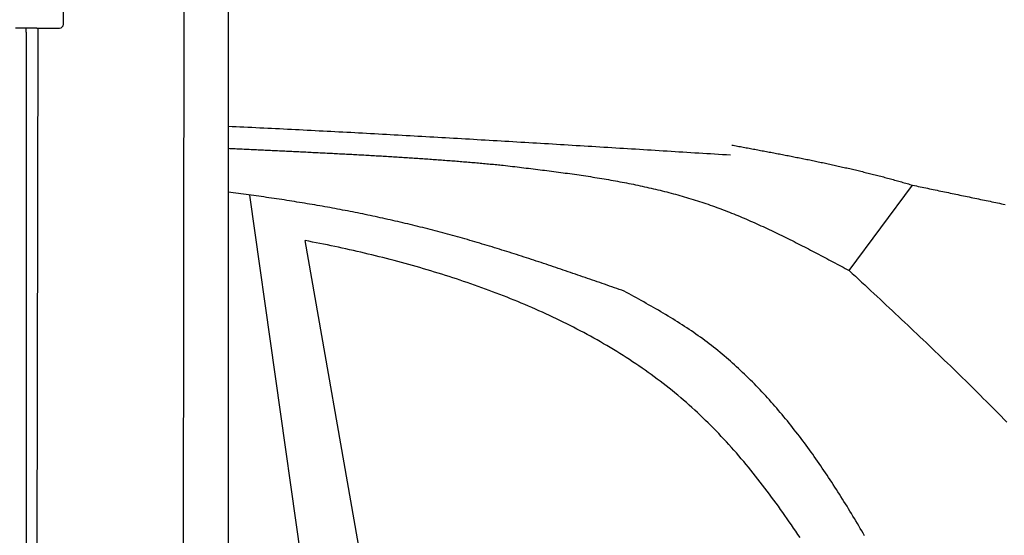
# Model space of a CAD drawing. Extents: x 562 to 7231, y 5767 to 12026.
# Tile 58 of 73: x 4451 to 5192, y 9490 to 9879. Entities that reach past the tile are written whole.
import ezdxf

# ---------------------------------------------------------------- set-up
doc = ezdxf.new("R2010")
doc.units = 0
doc.layers.get('0').update_dxf_attribs({"linetype": 'CONTINUOUS'})
doc.layers.add('CAR', color=10, linetype='CONTINUOUS')

msp = doc.modelspace()

# ---------------------------------------------------------------- linework, layer by layer
for p, q in [((4483.567, 9875.479), (4483.567, 10132.479)), ((4483.567, 9875.479), (4483.567, 10132.479)), ((4574.509, 10106.394), (4571.788, 8191.896)), ((4607.567, 9889.479), (4607.567, 8415.847)), ((4463.567, 9872.479), (4447.567, 9872.479)), ((4463.567, 9872.479), (4447.567, 9872.479)), ((4455.567, 9869.479), (4455.567, 9872.479)), ((4455.567, 9869.479), (4455.567, 9872.479)), ((4455.567, 9869.479), (4455.567, 8072.479)), ((4464.148, 9872.479), (4461.788, 8192.066)), ((4463.567, 9872.479), (4480.567, 9872.479)), ((4463.567, 9872.479), (4480.567, 9872.479))]:
    msp.add_line(p, q)
msp.add_arc((4480.567, 9875.479), 3, 270, 0)
msp.add_arc((4480.567, 9875.479), 3, 270, 0)
at = {"layer": 'CAR'}
for p, q in [((5075.319, 9689.772), (5123.008, 9754.126)), ((4698.651, 9218.001), (4623.895, 9746.724)), ((4748.344, 9240.611), (4665.483, 9712.359))]:
    msp.add_line(p, q, dxfattribs=at)
for points in [[(4607.57, 9798.6, 0), (4610.55, 9798.46, 0), (4613.52, 9798.32, 0), (4616.5, 9798.18, 0), (4619.48, 9798.04, 0), (4622.46, 9797.89, 0), (4625.44, 9797.75, 0), (4628.42, 9797.61, 0), (4631.4, 9797.46, 0), (4634.38, 9797.32, 0), (4637.36, 9797.17, 0), (4640.33, 9797.02, 0), (4643.31, 9796.88, 0), (4646.29, 9796.73, 0), (4649.27, 9796.58, 0), (4652.25, 9796.43, 0), (4655.23, 9796.28, 0), (4658.21, 9796.13, 0), (4661.19, 9795.98, 0), (4664.16, 9795.83, 0), (4667.14, 9795.67, 0), (4670.12, 9795.52, 0), (4673.1, 9795.37, 0), (4676.08, 9795.21, 0), (4679.06, 9795.06, 0), (4682.04, 9794.9, 0), (4685.02, 9794.75, 0), (4687.99, 9794.59, 0), (4690.97, 9794.43, 0), (4693.95, 9794.27, 0), (4696.93, 9794.12, 0), (4699.91, 9793.96, 0), (4702.89, 9793.8, 0), (4705.87, 9793.64, 0), (4708.84, 9793.48, 0), (4711.82, 9793.32, 0), (4714.8, 9793.15, 0), (4717.78, 9792.99, 0), (4720.76, 9792.83, 0), (4723.74, 9792.67, 0), (4726.72, 9792.5, 0), (4729.69, 9792.34, 0), (4732.67, 9792.17, 0), (4735.65, 9792.01, 0), (4738.63, 9791.84, 0), (4741.61, 9791.68, 0), (4744.59, 9791.51, 0), (4747.57, 9791.34, 0), (4750.54, 9791.17, 0), (4753.52, 9791.01, 0), (4756.5, 9790.84, 0), (4759.48, 9790.67, 0), (4762.46, 9790.5, 0), (4765.44, 9790.33, 0), (4768.41, 9790.16, 0), (4771.39, 9789.99, 0), (4774.37, 9789.82, 0), (4777.35, 9789.64, 0), (4780.33, 9789.47, 0), (4783.31, 9789.3, 0), (4786.29, 9789.13, 0), (4789.26, 9788.95, 0), (4792.24, 9788.78, 0), (4795.22, 9788.61, 0), (4798.2, 9788.43, 0), (4801.18, 9788.26, 0), (4804.16, 9788.08, 0), (4807.13, 9787.91, 0), (4810.11, 9787.73, 0), (4813.09, 9787.56, 0), (4816.07, 9787.38, 0), (4819.05, 9787.2, 0), (4822.03, 9787.03, 0), (4825, 9786.85, 0), (4827.98, 9786.67, 0), (4830.96, 9786.49, 0), (4833.94, 9786.31, 0), (4836.92, 9786.14, 0), (4839.9, 9785.96, 0), (4842.87, 9785.78, 0), (4845.85, 9785.6, 0), (4848.83, 9785.42, 0), (4851.81, 9785.24, 0), (4854.79, 9785.06, 0), (4857.76, 9784.88, 0), (4860.74, 9784.7, 0), (4863.72, 9784.52, 0), (4866.7, 9784.33, 0), (4869.68, 9784.15, 0), (4872.66, 9783.97, 0), (4875.63, 9783.79, 0), (4878.61, 9783.61, 0), (4881.59, 9783.43, 0), (4884.57, 9783.24, 0), (4887.55, 9783.06, 0), (4890.53, 9782.88, 0), (4893.5, 9782.69, 0), (4896.48, 9782.51, 0), (4899.46, 9782.33, 0), (4902.44, 9782.14, 0), (4905.42, 9781.96, 0), (4908.39, 9781.78, 0), (4911.37, 9781.59, 0), (4914.35, 9781.41, 0), (4917.33, 9781.22, 0), (4920.31, 9781.04, 0), (4923.29, 9780.85, 0), (4926.26, 9780.67, 0), (4929.24, 9780.48, 0), (4932.22, 9780.3, 0), (4935.2, 9780.11, 0), (4938.18, 9779.93, 0), (4941.15, 9779.74, 0), (4944.13, 9779.56, 0), (4947.11, 9779.37, 0), (4950.09, 9779.19, 0), (4953.07, 9779, 0), (4956.05, 9778.82, 0), (4959.02, 9778.63, 0), (4962, 9778.45, 0), (4964.98, 9778.26, 0), (4967.96, 9778.07, 0), (4970.94, 9777.89, 0), (4973.91, 9777.7, 0), (4976.89, 9777.52, 0), (4979.87, 9777.33, 0), (4982.85, 9777.14, 0), (4985.83, 9776.96, 0)], [(4607.57, 9781.95, 0), (4608.9, 9781.89, 0), (4610.23, 9781.82, 0), (4611.56, 9781.76, 0), (4612.89, 9781.7, 0), (4614.22, 9781.63, 0), (4615.55, 9781.57, 0), (4616.88, 9781.5, 0), (4618.21, 9781.44, 0), (4619.54, 9781.38, 0), (4620.87, 9781.31, 0), (4622.2, 9781.25, 0), (4623.54, 9781.18, 0), (4624.87, 9781.12, 0), (4626.2, 9781.06, 0), (4627.53, 9780.99, 0), (4628.86, 9780.93, 0), (4630.19, 9780.87, 0), (4631.52, 9780.8, 0), (4632.86, 9780.74, 0), (4634.19, 9780.67, 0), (4635.52, 9780.61, 0), (4636.85, 9780.55, 0), (4638.18, 9780.48, 0), (4639.52, 9780.42, 0), (4640.85, 9780.36, 0), (4642.18, 9780.29, 0), (4643.51, 9780.23, 0), (4644.85, 9780.17, 0), (4646.18, 9780.1, 0), (4647.51, 9780.04, 0), (4648.84, 9779.97, 0), (4650.17, 9779.91, 0), (4651.51, 9779.85, 0), (4652.84, 9779.78, 0), (4654.17, 9779.72, 0), (4655.5, 9779.66, 0), (4656.83, 9779.59, 0), (4658.16, 9779.53, 0), (4659.5, 9779.46, 0), (4660.83, 9779.4, 0), (4662.16, 9779.33, 0), (4663.49, 9779.27, 0), (4664.82, 9779.2, 0), (4666.15, 9779.14, 0), (4667.48, 9779.07, 0), (4668.81, 9779.01, 0), (4670.14, 9778.94, 0), (4671.47, 9778.88, 0), (4672.8, 9778.81, 0), (4674.13, 9778.75, 0), (4675.45, 9778.68, 0), (4676.78, 9778.61, 0), (4678.11, 9778.55, 0), (4679.44, 9778.48, 0), (4680.77, 9778.41, 0), (4682.09, 9778.35, 0), (4683.42, 9778.28, 0), (4684.75, 9778.21, 0), (4686.07, 9778.14, 0), (4687.4, 9778.08, 0), (4688.72, 9778.01, 0), (4690.05, 9777.94, 0), (4691.37, 9777.87, 0), (4692.7, 9777.8, 0), (4694.02, 9777.73, 0), (4695.34, 9777.66, 0), (4696.66, 9777.59, 0), (4697.99, 9777.52, 0), (4699.31, 9777.45, 0), (4700.63, 9777.38, 0), (4701.95, 9777.31, 0), (4703.27, 9777.24, 0), (4704.59, 9777.17, 0), (4705.91, 9777.1, 0), (4707.23, 9777.02, 0), (4708.54, 9776.95, 0), (4709.86, 9776.88, 0), (4711.18, 9776.81, 0), (4712.49, 9776.73, 0), (4713.81, 9776.66, 0), (4715.12, 9776.58, 0), (4716.44, 9776.51, 0), (4717.75, 9776.43, 0), (4719.06, 9776.36, 0), (4720.37, 9776.28, 0), (4721.69, 9776.21, 0), (4723, 9776.13, 0), (4724.31, 9776.05, 0), (4725.62, 9775.98, 0), (4726.92, 9775.9, 0), (4728.23, 9775.82, 0), (4729.54, 9775.74, 0), (4730.85, 9775.66, 0), (4732.15, 9775.58, 0), (4733.46, 9775.5, 0), (4734.76, 9775.42, 0), (4736.06, 9775.34, 0), (4737.36, 9775.26, 0), (4738.67, 9775.18, 0), (4739.97, 9775.09, 0), (4741.27, 9775.01, 0), (4742.56, 9774.93, 0), (4743.86, 9774.84, 0), (4745.16, 9774.76, 0), (4746.45, 9774.67, 0), (4747.75, 9774.59, 0), (4749.04, 9774.5, 0), (4750.34, 9774.41, 0), (4751.63, 9774.33, 0), (4752.92, 9774.24, 0), (4754.21, 9774.15, 0), (4755.5, 9774.06, 0), (4756.79, 9773.97, 0), (4758.07, 9773.88, 0), (4759.36, 9773.79, 0), (4760.65, 9773.7, 0), (4761.93, 9773.61, 0), (4763.21, 9773.52, 0), (4764.49, 9773.42, 0), (4765.78, 9773.33, 0), (4767.06, 9773.24, 0), (4768.33, 9773.14, 0), (4769.61, 9773.05, 0), (4770.89, 9772.95, 0), (4772.16, 9772.85, 0), (4773.44, 9772.75, 0), (4774.71, 9772.66, 0), (4775.98, 9772.56, 0), (4777.25, 9772.46, 0), (4778.52, 9772.36, 0), (4779.79, 9772.26, 0), (4781.06, 9772.16, 0), (4782.32, 9772.05, 0), (4783.59, 9771.95, 0), (4784.85, 9771.85, 0), (4786.11, 9771.74, 0), (4787.37, 9771.64, 0), (4788.63, 9771.53, 0), (4789.89, 9771.42, 0), (4791.15, 9771.32, 0), (4792.4, 9771.21, 0), (4793.65, 9771.1, 0), (4794.91, 9770.99, 0), (4796.16, 9770.88, 0), (4797.41, 9770.77, 0), (4798.66, 9770.66, 0), (4799.9, 9770.54, 0), (4801.15, 9770.43, 0), (4802.39, 9770.32, 0), (4803.64, 9770.2, 0), (4804.88, 9770.08, 0), (4806.12, 9769.97, 0), (4807.35, 9769.85, 0), (4808.59, 9769.73, 0), (4809.83, 9769.61, 0), (4811.06, 9769.49, 0), (4812.29, 9769.37, 0), (4813.52, 9769.25, 0), (4814.75, 9769.13, 0)], [(4986.78, 9784.39, 0), (4987.87, 9784.19, 0), (4988.96, 9783.98, 0), (4990.05, 9783.78, 0), (4991.14, 9783.58, 0), (4992.23, 9783.38, 0), (4993.33, 9783.18, 0), (4994.42, 9782.97, 0), (4995.51, 9782.77, 0), (4996.6, 9782.57, 0), (4997.69, 9782.37, 0), (4998.78, 9782.16, 0), (4999.88, 9781.96, 0), (5000.97, 9781.76, 0), (5002.06, 9781.56, 0), (5003.15, 9781.35, 0), (5004.24, 9781.15, 0), (5005.33, 9780.95, 0), (5006.42, 9780.74, 0), (5007.51, 9780.54, 0), (5008.6, 9780.33, 0), (5009.69, 9780.13, 0), (5010.78, 9779.92, 0), (5011.87, 9779.72, 0), (5012.96, 9779.51, 0), (5014.05, 9779.31, 0), (5015.14, 9779.1, 0), (5016.23, 9778.9, 0), (5017.32, 9778.69, 0), (5018.41, 9778.48, 0), (5019.5, 9778.27, 0), (5020.59, 9778.07, 0), (5021.67, 9777.86, 0), (5022.76, 9777.65, 0), (5023.85, 9777.44, 0), (5024.94, 9777.23, 0), (5026.02, 9777.02, 0), (5027.11, 9776.81, 0), (5028.2, 9776.6, 0), (5029.28, 9776.39, 0), (5030.37, 9776.17, 0), (5031.46, 9775.96, 0), (5032.54, 9775.75, 0), (5033.63, 9775.53, 0), (5034.71, 9775.32, 0), (5035.8, 9775.1, 0), (5036.88, 9774.89, 0), (5037.97, 9774.67, 0), (5039.05, 9774.45, 0), (5040.13, 9774.24, 0), (5041.22, 9774.02, 0), (5042.3, 9773.8, 0), (5043.38, 9773.58, 0), (5044.46, 9773.36, 0), (5045.55, 9773.14, 0), (5046.63, 9772.92, 0), (5047.71, 9772.69, 0), (5048.79, 9772.47, 0), (5049.87, 9772.24, 0), (5050.95, 9772.02, 0), (5052.03, 9771.79, 0), (5053.11, 9771.57, 0), (5054.18, 9771.34, 0), (5055.26, 9771.11, 0), (5056.34, 9770.88, 0), (5057.42, 9770.65, 0), (5058.49, 9770.42, 0), (5059.57, 9770.19, 0), (5060.64, 9769.96, 0), (5061.72, 9769.72, 0), (5062.79, 9769.49, 0), (5063.87, 9769.25, 0), (5064.94, 9769.02, 0), (5066.01, 9768.78, 0), (5067.09, 9768.54, 0), (5068.16, 9768.3, 0), (5069.23, 9768.06, 0), (5070.3, 9767.82, 0), (5071.37, 9767.58, 0), (5072.44, 9767.33, 0), (5073.51, 9767.09, 0), (5074.58, 9766.84, 0), (5075.65, 9766.6, 0), (5076.72, 9766.35, 0), (5077.78, 9766.1, 0), (5078.85, 9765.85, 0), (5079.92, 9765.6, 0), (5080.98, 9765.34, 0), (5082.05, 9765.09, 0), (5083.11, 9764.84, 0), (5084.17, 9764.58, 0), (5085.24, 9764.32, 0), (5086.3, 9764.06, 0), (5087.36, 9763.8, 0), (5088.42, 9763.54, 0), (5089.48, 9763.28, 0), (5090.54, 9763.02, 0), (5091.6, 9762.75, 0), (5092.66, 9762.49, 0), (5093.71, 9762.22, 0), (5094.77, 9761.95, 0), (5095.83, 9761.68, 0), (5096.88, 9761.41, 0), (5097.94, 9761.13, 0), (5098.99, 9760.86, 0), (5100.04, 9760.58, 0), (5101.09, 9760.31, 0), (5102.15, 9760.03, 0), (5103.2, 9759.75, 0), (5104.25, 9759.46, 0), (5105.3, 9759.18, 0), (5106.34, 9758.9, 0), (5107.39, 9758.61, 0), (5108.44, 9758.32, 0), (5109.49, 9758.03, 0), (5110.53, 9757.74, 0), (5111.58, 9757.45, 0), (5112.62, 9757.16, 0), (5113.66, 9756.86, 0), (5114.7, 9756.56, 0), (5115.74, 9756.26, 0), (5116.78, 9755.96, 0), (5117.82, 9755.66, 0), (5118.86, 9755.36, 0), (5119.9, 9755.05, 0), (5120.94, 9754.75, 0), (5121.97, 9754.44, 0), (5123.01, 9754.13, 0)], [(4814.75, 9769.13, 0), (4816.49, 9768.92, 0), (4818.22, 9768.72, 0), (4819.95, 9768.51, 0), (4821.69, 9768.3, 0), (4823.42, 9768.1, 0), (4825.16, 9767.89, 0), (4826.89, 9767.68, 0), (4828.62, 9767.48, 0), (4830.36, 9767.27, 0), (4832.09, 9767.06, 0), (4833.82, 9766.85, 0), (4835.55, 9766.64, 0), (4837.28, 9766.43, 0), (4839.02, 9766.21, 0), (4840.75, 9766, 0), (4842.48, 9765.78, 0), (4844.21, 9765.57, 0), (4845.94, 9765.35, 0), (4847.67, 9765.13, 0), (4849.4, 9764.91, 0), (4851.12, 9764.69, 0), (4852.85, 9764.46, 0), (4854.58, 9764.23, 0), (4856.3, 9764.01, 0), (4858.03, 9763.77, 0), (4859.76, 9763.54, 0), (4861.48, 9763.31, 0), (4863.2, 9763.07, 0), (4864.93, 9762.83, 0), (4866.65, 9762.59, 0), (4868.37, 9762.34, 0), (4870.09, 9762.09, 0), (4871.81, 9761.84, 0), (4873.53, 9761.59, 0), (4875.24, 9761.33, 0), (4876.96, 9761.08, 0), (4878.68, 9760.81, 0), (4880.39, 9760.55, 0), (4882.1, 9760.28, 0), (4883.82, 9760.01, 0), (4885.53, 9759.73, 0), (4887.24, 9759.45, 0), (4888.95, 9759.17, 0), (4890.65, 9758.88, 0), (4892.36, 9758.59, 0), (4894.07, 9758.3, 0), (4895.77, 9758, 0), (4897.47, 9757.7, 0), (4899.17, 9757.4, 0), (4900.87, 9757.09, 0), (4902.57, 9756.77, 0), (4904.27, 9756.45, 0), (4905.97, 9756.13, 0), (4907.66, 9755.8, 0), (4909.35, 9755.47, 0), (4911.04, 9755.13, 0), (4912.73, 9754.79, 0), (4914.42, 9754.44, 0), (4916.11, 9754.09, 0), (4917.79, 9753.74, 0), (4919.48, 9753.37, 0), (4921.16, 9753.01, 0), (4922.84, 9752.63, 0), (4924.52, 9752.26, 0), (4926.19, 9751.87, 0), (4927.87, 9751.49, 0), (4929.54, 9751.09, 0), (4931.21, 9750.69, 0), (4932.88, 9750.28, 0), (4934.55, 9749.87, 0), (4936.21, 9749.45, 0), (4937.87, 9749.03, 0), (4939.54, 9748.6, 0), (4941.2, 9748.16, 0), (4942.85, 9747.72, 0), (4944.51, 9747.27, 0), (4946.16, 9746.82, 0), (4947.81, 9746.35, 0), (4949.46, 9745.89, 0), (4951.11, 9745.41, 0), (4952.75, 9744.93, 0), (4954.39, 9744.44, 0), (4956.03, 9743.94, 0), (4957.67, 9743.44, 0), (4959.3, 9742.93, 0), (4960.94, 9742.41, 0), (4962.57, 9741.88, 0), (4964.19, 9741.35, 0), (4965.82, 9740.81, 0), (4967.44, 9740.26, 0), (4969.06, 9739.71, 0), (4970.68, 9739.14, 0), (4972.3, 9738.57, 0), (4973.91, 9737.99, 0), (4975.52, 9737.41, 0), (4977.13, 9736.82, 0), (4978.73, 9736.22, 0), (4980.34, 9735.61, 0), (4981.94, 9734.99, 0), (4983.54, 9734.37, 0), (4985.14, 9733.74, 0), (4986.73, 9733.11, 0), (4988.32, 9732.47, 0), (4989.91, 9731.82, 0), (4991.5, 9731.17, 0), (4993.09, 9730.51, 0), (4994.68, 9729.84, 0), (4996.26, 9729.17, 0), (4997.84, 9728.5, 0), (4999.42, 9727.81, 0), (5001, 9727.12, 0), (5002.57, 9726.43, 0), (5004.15, 9725.73, 0), (5005.72, 9725.03, 0), (5007.29, 9724.32, 0), (5008.86, 9723.6, 0), (5010.43, 9722.88, 0), (5011.99, 9722.16, 0), (5013.56, 9721.43, 0), (5015.12, 9720.7, 0), (5016.68, 9719.96, 0), (5018.24, 9719.22, 0), (5019.8, 9718.47, 0), (5021.36, 9717.72, 0), (5022.91, 9716.97, 0), (5024.47, 9716.21, 0), (5026.02, 9715.45, 0), (5027.57, 9714.68, 0), (5029.13, 9713.91, 0), (5030.68, 9713.14, 0), (5032.22, 9712.37, 0), (5033.77, 9711.59, 0), (5035.32, 9710.8, 0), (5036.87, 9710.02, 0), (5038.41, 9709.23, 0), (5039.96, 9708.44, 0), (5041.5, 9707.65, 0), (5043.04, 9706.85, 0), (5044.58, 9706.06, 0), (5046.13, 9705.26, 0), (5047.67, 9704.45, 0), (5049.21, 9703.65, 0), (5050.75, 9702.84, 0), (5052.28, 9702.03, 0), (5053.82, 9701.22, 0), (5055.36, 9700.41, 0), (5056.9, 9699.6, 0), (5058.43, 9698.79, 0), (5059.97, 9697.97, 0), (5061.51, 9697.15, 0), (5063.04, 9696.34, 0), (5064.58, 9695.52, 0), (5066.11, 9694.7, 0), (5067.65, 9693.88, 0), (5069.18, 9693.06, 0), (5070.72, 9692.24, 0), (5072.25, 9691.42, 0), (5073.78, 9690.59, 0), (5075.32, 9689.77, 0)], [(5123.01, 9754.13, 0), (5124.43, 9753.83, 0), (5125.85, 9753.54, 0), (5127.27, 9753.24, 0), (5128.69, 9752.94, 0), (5130.11, 9752.65, 0), (5131.53, 9752.35, 0), (5132.95, 9752.06, 0), (5134.37, 9751.76, 0), (5135.79, 9751.47, 0), (5137.21, 9751.17, 0), (5138.63, 9750.87, 0), (5140.05, 9750.58, 0), (5141.48, 9750.28, 0), (5142.9, 9749.99, 0), (5144.32, 9749.69, 0), (5145.74, 9749.39, 0), (5147.16, 9749.1, 0), (5148.58, 9748.8, 0), (5150, 9748.51, 0), (5151.43, 9748.21, 0), (5152.85, 9747.92, 0), (5154.27, 9747.62, 0), (5155.69, 9747.32, 0), (5157.12, 9747.03, 0), (5158.54, 9746.73, 0), (5159.96, 9746.43, 0), (5161.39, 9746.14, 0), (5162.81, 9745.84, 0), (5164.23, 9745.55, 0), (5165.66, 9745.25, 0), (5167.08, 9744.95, 0), (5168.51, 9744.66, 0), (5169.93, 9744.36, 0), (5171.36, 9744.06, 0), (5172.78, 9743.77, 0), (5174.21, 9743.47, 0), (5175.63, 9743.17, 0), (5177.06, 9742.87, 0), (5178.49, 9742.58, 0), (5179.91, 9742.28, 0), (5181.34, 9741.98, 0), (5182.77, 9741.69, 0), (5184.2, 9741.39, 0), (5185.63, 9741.09, 0), (5187.05, 9740.79, 0), (5188.48, 9740.5, 0), (5189.91, 9740.2, 0), (5191.34, 9739.9, 0), (5192.77, 9739.6, 0)], [(4905.77, 9674.32, 0), (4903.94, 9674.96, 0), (4902.1, 9675.6, 0), (4900.27, 9676.24, 0), (4898.43, 9676.88, 0), (4896.6, 9677.52, 0), (4894.76, 9678.16, 0), (4892.92, 9678.8, 0), (4891.09, 9679.44, 0), (4889.25, 9680.08, 0), (4887.42, 9680.72, 0), (4885.58, 9681.36, 0), (4883.75, 9681.99, 0), (4881.91, 9682.63, 0), (4880.07, 9683.27, 0), (4878.24, 9683.9, 0), (4876.4, 9684.54, 0), (4874.56, 9685.17, 0), (4872.73, 9685.8, 0), (4870.89, 9686.43, 0), (4869.05, 9687.06, 0), (4867.21, 9687.69, 0), (4865.38, 9688.32, 0), (4863.54, 9688.95, 0), (4861.7, 9689.58, 0), (4859.86, 9690.2, 0), (4858.02, 9690.83, 0), (4856.18, 9691.45, 0), (4854.34, 9692.07, 0), (4852.5, 9692.69, 0), (4850.66, 9693.31, 0), (4848.82, 9693.93, 0), (4846.98, 9694.54, 0), (4845.14, 9695.15, 0), (4843.3, 9695.77, 0), (4841.45, 9696.38, 0), (4839.61, 9696.99, 0), (4837.77, 9697.59, 0), (4835.92, 9698.2, 0), (4834.08, 9698.8, 0), (4832.23, 9699.4, 0), (4830.39, 9700, 0), (4828.54, 9700.59, 0), (4826.7, 9701.19, 0), (4824.85, 9701.78, 0), (4823, 9702.37, 0), (4821.16, 9702.96, 0), (4819.31, 9703.54, 0), (4817.46, 9704.13, 0), (4815.61, 9704.71, 0), (4813.76, 9705.29, 0), (4811.91, 9705.86, 0), (4810.06, 9706.43, 0), (4808.2, 9707, 0), (4806.35, 9707.57, 0), (4804.5, 9708.14, 0), (4802.65, 9708.7, 0), (4800.79, 9709.26, 0), (4798.94, 9709.81, 0), (4797.08, 9710.37, 0), (4795.22, 9710.92, 0), (4793.36, 9711.46, 0), (4791.51, 9712.01, 0), (4789.65, 9712.55, 0), (4787.79, 9713.09, 0), (4785.93, 9713.62, 0), (4784.07, 9714.15, 0), (4782.2, 9714.68, 0), (4780.34, 9715.2, 0), (4778.48, 9715.72, 0), (4776.61, 9716.24, 0), (4774.75, 9716.75, 0), (4772.88, 9717.26, 0), (4771.01, 9717.77, 0), (4769.15, 9718.27, 0), (4767.28, 9718.77, 0), (4765.41, 9719.27, 0), (4763.54, 9719.76, 0), (4761.66, 9720.24, 0), (4759.79, 9720.73, 0), (4757.92, 9721.21, 0), (4756.04, 9721.68, 0), (4754.17, 9722.16, 0), (4752.29, 9722.62, 0), (4750.42, 9723.09, 0), (4748.54, 9723.55, 0), (4746.66, 9724.01, 0), (4744.78, 9724.46, 0), (4742.9, 9724.91, 0), (4741.02, 9725.36, 0), (4739.14, 9725.8, 0), (4737.25, 9726.24, 0), (4735.37, 9726.68, 0), (4733.49, 9727.11, 0), (4731.6, 9727.54, 0), (4729.71, 9727.97, 0), (4727.83, 9728.39, 0), (4725.94, 9728.81, 0), (4724.05, 9729.23, 0), (4722.16, 9729.64, 0), (4720.27, 9730.05, 0), (4718.38, 9730.45, 0), (4716.49, 9730.86, 0), (4714.6, 9731.26, 0), (4712.7, 9731.65, 0), (4710.81, 9732.04, 0), (4708.92, 9732.43, 0), (4707.02, 9732.82, 0), (4705.12, 9733.2, 0), (4703.23, 9733.58, 0), (4701.33, 9733.96, 0), (4699.43, 9734.33, 0), (4697.53, 9734.7, 0), (4695.63, 9735.07, 0), (4693.73, 9735.43, 0), (4691.83, 9735.79, 0), (4689.93, 9736.15, 0), (4688.03, 9736.5, 0), (4686.12, 9736.85, 0), (4684.22, 9737.2, 0), (4682.31, 9737.55, 0), (4680.41, 9737.89, 0), (4678.5, 9738.23, 0), (4676.6, 9738.57, 0), (4674.69, 9738.9, 0), (4672.78, 9739.23, 0), (4670.87, 9739.56, 0), (4668.96, 9739.88, 0), (4667.05, 9740.2, 0), (4665.14, 9740.52, 0), (4663.23, 9740.84, 0), (4661.32, 9741.15, 0), (4659.41, 9741.46, 0), (4657.5, 9741.77, 0), (4655.58, 9742.07, 0), (4653.67, 9742.38, 0), (4651.75, 9742.68, 0), (4649.84, 9742.97, 0), (4647.92, 9743.27, 0), (4646.01, 9743.56, 0), (4644.09, 9743.85, 0), (4642.17, 9744.13, 0), (4640.25, 9744.42, 0), (4638.34, 9744.7, 0), (4636.42, 9744.97, 0), (4634.5, 9745.25, 0), (4632.58, 9745.52, 0), (4630.66, 9745.79, 0), (4628.73, 9746.06, 0), (4626.81, 9746.33, 0), (4624.89, 9746.59, 0), (4622.97, 9746.85, 0), (4621.04, 9747.11, 0), (4619.12, 9747.36, 0), (4617.2, 9747.62, 0), (4615.27, 9747.87, 0), (4613.35, 9748.11, 0), (4611.42, 9748.36, 0), (4609.49, 9748.6, 0), (4607.57, 9748.84, 0)], [(5038.26, 9488.58, 0), (5036.66, 9490.98, 0), (5035.06, 9493.36, 0), (5033.45, 9495.74, 0), (5031.83, 9498.12, 0), (5030.2, 9500.48, 0), (5028.56, 9502.84, 0), (5026.92, 9505.19, 0), (5025.27, 9507.53, 0), (5023.61, 9509.86, 0), (5021.95, 9512.19, 0), (5020.27, 9514.5, 0), (5018.59, 9516.81, 0), (5016.89, 9519.11, 0), (5015.19, 9521.4, 0), (5013.48, 9523.67, 0), (5011.76, 9525.94, 0), (5010.03, 9528.2, 0), (5008.29, 9530.45, 0), (5006.54, 9532.69, 0), (5004.78, 9534.91, 0), (5003.01, 9537.13, 0), (5001.23, 9539.34, 0), (4999.44, 9541.53, 0), (4997.63, 9543.71, 0), (4995.82, 9545.88, 0), (4993.99, 9548.04, 0), (4992.16, 9550.19, 0), (4990.31, 9552.33, 0), (4988.45, 9554.45, 0), (4986.57, 9556.56, 0), (4984.69, 9558.65, 0), (4982.79, 9560.74, 0), (4980.88, 9562.81, 0), (4978.96, 9564.87, 0), (4977.02, 9566.91, 0), (4975.07, 9568.94, 0), (4973.11, 9570.96, 0), (4971.13, 9572.96, 0), (4969.14, 9574.94, 0), (4967.14, 9576.92, 0), (4965.12, 9578.87, 0), (4963.08, 9580.82, 0), (4961.03, 9582.74, 0), (4958.97, 9584.66, 0), (4956.89, 9586.55, 0), (4954.8, 9588.43, 0), (4952.69, 9590.3, 0), (4950.57, 9592.14, 0), (4948.43, 9593.98, 0), (4946.27, 9595.79, 0), (4944.1, 9597.59, 0), (4941.91, 9599.37, 0), (4939.71, 9601.14, 0), (4937.5, 9602.89, 0), (4935.26, 9604.63, 0), (4933.02, 9606.34, 0), (4930.76, 9608.05, 0), (4928.49, 9609.73, 0), (4926.2, 9611.41, 0), (4923.9, 9613.06, 0), (4921.59, 9614.7, 0), (4919.26, 9616.33, 0), (4916.92, 9617.94, 0), (4914.56, 9619.53, 0), (4912.2, 9621.11, 0), (4909.82, 9622.68, 0), (4907.43, 9624.23, 0), (4905.03, 9625.76, 0), (4902.61, 9627.28, 0), (4900.19, 9628.79, 0), (4897.75, 9630.28, 0), (4895.3, 9631.75, 0), (4892.84, 9633.21, 0), (4890.37, 9634.66, 0), (4887.89, 9636.09, 0), (4885.4, 9637.51, 0), (4882.9, 9638.91, 0), (4880.39, 9640.3, 0), (4877.87, 9641.68, 0), (4875.33, 9643.04, 0), (4872.79, 9644.39, 0), (4870.24, 9645.72, 0), (4867.69, 9647.05, 0), (4865.12, 9648.35, 0), (4862.54, 9649.65, 0), (4859.96, 9650.93, 0), (4857.36, 9652.19, 0), (4854.76, 9653.45, 0), (4852.15, 9654.69, 0), (4849.54, 9655.91, 0), (4846.91, 9657.13, 0), (4844.28, 9658.33, 0), (4841.64, 9659.51, 0), (4839, 9660.69, 0), (4836.35, 9661.85, 0), (4833.69, 9663, 0), (4831.02, 9664.14, 0), (4828.35, 9665.26, 0), (4825.67, 9666.38, 0), (4822.99, 9667.48, 0), (4820.3, 9668.56, 0), (4817.61, 9669.64, 0), (4814.91, 9670.7, 0), (4812.21, 9671.75, 0), (4809.5, 9672.79, 0), (4806.79, 9673.82, 0), (4804.07, 9674.83, 0), (4801.35, 9675.84, 0), (4798.63, 9676.83, 0), (4795.9, 9677.81, 0), (4793.17, 9678.78, 0), (4790.43, 9679.74, 0), (4787.69, 9680.69, 0), (4784.95, 9681.62, 0), (4782.21, 9682.55, 0), (4779.46, 9683.46, 0), (4776.71, 9684.36, 0), (4773.96, 9685.25, 0), (4771.21, 9686.13, 0), (4768.46, 9687, 0), (4765.7, 9687.86, 0), (4762.94, 9688.71, 0), (4760.18, 9689.55, 0), (4757.42, 9690.37, 0), (4754.66, 9691.19, 0), (4751.9, 9692, 0), (4749.13, 9692.8, 0), (4746.36, 9693.58, 0), (4743.59, 9694.36, 0), (4740.82, 9695.13, 0), (4738.05, 9695.88, 0), (4735.28, 9696.63, 0), (4732.5, 9697.37, 0), (4729.72, 9698.09, 0), (4726.95, 9698.81, 0), (4724.17, 9699.52, 0), (4721.39, 9700.22, 0), (4718.6, 9700.91, 0), (4715.82, 9701.59, 0), (4713.03, 9702.26, 0), (4710.25, 9702.93, 0), (4707.46, 9703.58, 0), (4704.67, 9704.22, 0), (4701.88, 9704.86, 0), (4699.09, 9705.49, 0), (4696.29, 9706.11, 0), (4693.5, 9706.71, 0), (4690.7, 9707.32, 0), (4687.91, 9707.91, 0), (4685.11, 9708.49, 0), (4682.31, 9709.07, 0), (4679.51, 9709.64, 0), (4676.7, 9710.2, 0), (4673.9, 9710.75, 0), (4671.1, 9711.29, 0), (4668.29, 9711.83, 0), (4665.48, 9712.36, 0)], [(5075.32, 9689.77, 0), (5077.64, 9687.61, 0), (5079.97, 9685.45, 0), (5082.29, 9683.28, 0), (5084.62, 9681.12, 0), (5086.94, 9678.96, 0), (5089.26, 9676.79, 0), (5091.58, 9674.63, 0), (5093.91, 9672.46, 0), (5096.23, 9670.3, 0), (5098.55, 9668.13, 0), (5100.87, 9665.96, 0), (5103.18, 9663.79, 0), (5105.5, 9661.62, 0), (5107.82, 9659.45, 0), (5110.13, 9657.28, 0), (5112.45, 9655.11, 0), (5114.76, 9652.94, 0), (5117.07, 9650.76, 0), (5119.38, 9648.59, 0), (5121.68, 9646.41, 0), (5123.99, 9644.23, 0), (5126.29, 9642.05, 0), (5128.59, 9639.87, 0), (5130.89, 9637.68, 0), (5133.19, 9635.49, 0), (5135.48, 9633.31, 0), (5137.78, 9631.12, 0), (5140.06, 9628.92, 0), (5142.35, 9626.73, 0), (5144.64, 9624.53, 0), (5146.92, 9622.33, 0), (5149.2, 9620.13, 0), (5151.47, 9617.93, 0), (5153.74, 9615.72, 0), (5156.01, 9613.51, 0), (5158.28, 9611.3, 0), (5160.54, 9609.09, 0), (5162.8, 9606.87, 0), (5165.06, 9604.65, 0), (5167.31, 9602.42, 0), (5169.56, 9600.2, 0), (5171.81, 9597.97, 0), (5174.05, 9595.73, 0), (5176.28, 9593.5, 0), (5178.52, 9591.26, 0), (5180.75, 9589.01, 0), (5182.97, 9586.77, 0), (5185.19, 9584.52, 0), (5187.41, 9582.26, 0), (5189.62, 9580.01, 0), (5191.83, 9577.74, 0), (5194.03, 9575.48, 0)], [(5086.93, 9489.92, 0), (5085.84, 9491.8, 0), (5084.74, 9493.67, 0), (5083.64, 9495.53, 0), (5082.54, 9497.4, 0), (5081.44, 9499.26, 0), (5080.33, 9501.11, 0), (5079.22, 9502.97, 0), (5078.11, 9504.81, 0), (5077, 9506.66, 0), (5075.88, 9508.5, 0), (5074.75, 9510.34, 0), (5073.63, 9512.17, 0), (5072.5, 9514, 0), (5071.36, 9515.83, 0), (5070.22, 9517.65, 0), (5069.08, 9519.47, 0), (5067.94, 9521.28, 0), (5066.79, 9523.09, 0), (5065.63, 9524.89, 0), (5064.48, 9526.69, 0), (5063.31, 9528.49, 0), (5062.15, 9530.28, 0), (5060.98, 9532.06, 0), (5059.8, 9533.84, 0), (5058.62, 9535.62, 0), (5057.44, 9537.38, 0), (5056.25, 9539.15, 0), (5055.05, 9540.91, 0), (5053.85, 9542.66, 0), (5052.65, 9544.41, 0), (5051.44, 9546.15, 0), (5050.23, 9547.89, 0), (5049.01, 9549.62, 0), (5047.78, 9551.34, 0), (5046.55, 9553.06, 0), (5045.31, 9554.77, 0), (5044.07, 9556.48, 0), (5042.83, 9558.18, 0), (5041.57, 9559.87, 0), (5040.32, 9561.56, 0), (5039.05, 9563.24, 0), (5037.78, 9564.92, 0), (5036.51, 9566.59, 0), (5035.22, 9568.25, 0), (5033.94, 9569.9, 0), (5032.64, 9571.55, 0), (5031.34, 9573.19, 0), (5030.03, 9574.82, 0), (5028.72, 9576.45, 0), (5027.4, 9578.07, 0), (5026.07, 9579.68, 0), (5024.74, 9581.28, 0), (5023.4, 9582.88, 0), (5022.05, 9584.46, 0), (5020.7, 9586.05, 0), (5019.33, 9587.62, 0), (5017.97, 9589.18, 0), (5016.59, 9590.74, 0), (5015.21, 9592.29, 0), (5013.82, 9593.83, 0), (5012.42, 9595.36, 0), (5011.01, 9596.89, 0), (5009.6, 9598.4, 0), (5008.18, 9599.91, 0), (5006.75, 9601.41, 0), (5005.32, 9602.9, 0), (5003.87, 9604.38, 0), (5002.42, 9605.85, 0), (5000.96, 9607.32, 0), (4999.49, 9608.77, 0), (4998.02, 9610.21, 0), (4996.53, 9611.65, 0), (4995.04, 9613.08, 0), (4993.54, 9614.49, 0), (4992.03, 9615.9, 0), (4990.51, 9617.3, 0), (4988.98, 9618.69, 0), (4987.45, 9620.07, 0), (4985.9, 9621.44, 0), (4984.35, 9622.79, 0), (4982.78, 9624.14, 0), (4981.21, 9625.48, 0), (4979.63, 9626.81, 0), (4978.04, 9628.13, 0), (4976.44, 9629.44, 0), (4974.83, 9630.73, 0), (4973.21, 9632.02, 0), (4971.59, 9633.3, 0), (4969.95, 9634.56, 0), (4968.3, 9635.82, 0), (4966.64, 9637.06, 0), (4964.98, 9638.29, 0), (4963.3, 9639.52, 0), (4961.61, 9640.73, 0), (4959.91, 9641.93, 0), (4958.21, 9643.11, 0), (4956.49, 9644.29, 0), (4954.76, 9645.46, 0), (4953.03, 9646.61, 0), (4951.28, 9647.76, 0), (4949.53, 9648.9, 0), (4947.77, 9650.03, 0), (4946, 9651.14, 0), (4944.22, 9652.25, 0), (4942.44, 9653.36, 0), (4940.65, 9654.45, 0), (4938.85, 9655.54, 0), (4937.04, 9656.62, 0), (4935.23, 9657.7, 0), (4933.42, 9658.76, 0), (4931.6, 9659.83, 0), (4929.77, 9660.88, 0), (4927.95, 9661.94, 0), (4926.11, 9662.99, 0), (4924.27, 9664.03, 0), (4922.43, 9665.07, 0), (4920.59, 9666.11, 0), (4918.74, 9667.14, 0), (4916.9, 9668.17, 0), (4915.04, 9669.2, 0), (4913.19, 9670.23, 0), (4911.34, 9671.25, 0), (4909.48, 9672.27, 0), (4907.63, 9673.3, 0), (4905.77, 9674.32, 0)]]:
    msp.add_polyline3d(points, dxfattribs=at)

doc.saveas('drawing.dxf')
